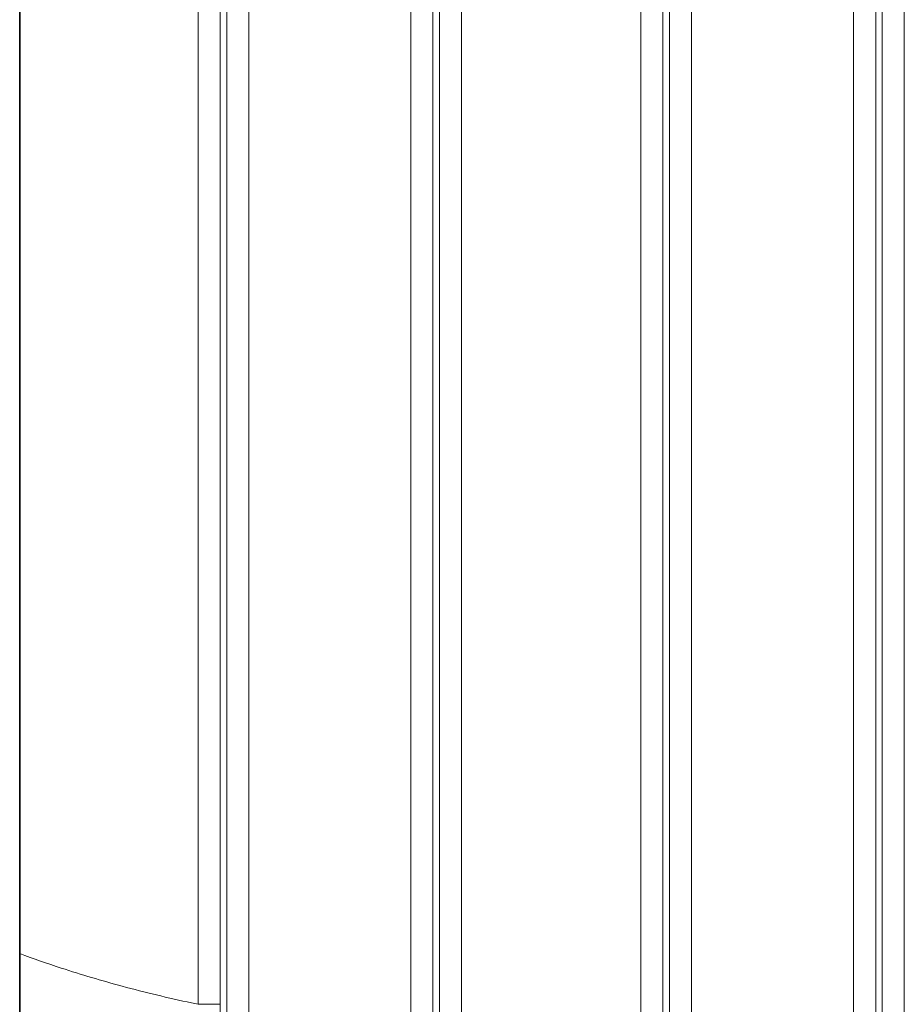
# Model space of a CAD drawing. Header units: millimetres. Extents: x 5 to 415, y 5 to 292.
# Tile 47 of 112: x 294 to 302, y 149 to 158. Entities that reach past the tile are written whole.
import ezdxf

# ---------------------------------------------------------------- set-up
doc = ezdxf.new("R2010")
doc.units = ezdxf.units.MM
doc.layers.add('Sichtbar (ISO)', color=7, linetype='Continuous', lineweight=35)
doc.layers.add('Sichtbar schmal (ISO)', color=7, linetype='Continuous', lineweight=18)

msp = doc.modelspace()

# ---------------------------------------------------------------- linework, layer by layer
at = {"layer": 'Sichtbar (ISO)'}
for p, q in [((294.21760382, 163.99784424), (294.21760382, 147.3471537)), ((294.21874497, 162.76228625), (294.21874488, 149.58269576)), ((294.21874496, 149.58269576), (294.21874496, 144.35870028))]:
    msp.add_line(p, q, dxfattribs=at)
at = {"layer": 'Sichtbar schmal (ISO)'}
for p, q in [((296.08742172, 147.92204033), (296.08742162, 164.42295988)), ((296.28714615, 164.42295356), (296.28714938, 147.92204439)), ((297.7503425, 164.42295356), (297.75034828, 147.92204439)), ((297.95006821, 164.42295768), (297.9500683, 147.92203819)), ((300.08742172, 147.92204033), (300.08742162, 164.42295988)), ((300.28714615, 164.42295356), (300.28714938, 147.92204439)), ((301.7503425, 164.42295356), (301.75034828, 147.92204439)), ((301.95006821, 164.42295768), (301.9500683, 147.92203819)), ((299.82895205, 148.71927341), (299.82895202, 163.62496043)), ((300.02867796, 148.71926659), (300.02867796, 163.62494654)), ((302.00881197, 148.69550754), (302.00881197, 163.64946318)), ((302.20853788, 163.64946235), (302.20853789, 148.69550977)), ((298.00881197, 148.80035081), (298.00881197, 163.54391677)), ((298.20853747, 163.54392807), (298.20853785, 148.80035769)), ((295.82895197, 149.12509103), (295.82895204, 163.21915858)), ((296.02867796, 149.12509249), (296.02867796, 163.21915858)), ((296.02867796, 149.12509249), (295.8289519, 149.12509249))]:
    msp.add_line(p, q, dxfattribs=at)
for points, knots in [([(295.82895175, 149.12509032), (295.8095258, 149.12918421), (295.79012942, 149.13331281), (295.77076306, 149.13747944), (295.55820021, 149.18321185), (295.34925254, 149.23352597), (295.14460261, 149.2886244), (294.95746367, 149.3390083), (294.77391847, 149.3933928), (294.59375359, 149.45216275), (294.46702134, 149.49350293), (294.34196169, 149.53701304), (294.21874487, 149.58269575)], [0.0000001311, 0.0000001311, 0.0000001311, 0.0000001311, 0.03439669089, 0.03439669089, 0.03439669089, 0.41192917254, 0.41192917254, 0.41192917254, 0.75715787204, 0.75715787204, 0.75715787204, 0.99999994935, 0.99999994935, 0.99999994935, 0.99999994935]), ([(296.17679133, 144.23683448), (296.17470605, 144.23968295), (296.17262271, 144.24282465), (296.17054175, 144.24628756), (296.16813767, 144.25028818), (296.16573675, 144.25471752), (296.16333986, 144.25962396), (296.1606085, 144.26521508), (296.15788236, 144.27142573), (296.15516317, 144.27833734), (296.15209919, 144.28612534), (296.14904403, 144.29480334), (296.14600095, 144.30450612), (296.14260364, 144.31533833), (296.13922138, 144.32744779), (296.13586044, 144.34105369), (296.13214083, 144.35611153), (296.12844732, 144.37300223), (296.12479217, 144.39207436), (296.1210393, 144.4116564), (296.11732687, 144.43353808), (296.11367417, 144.45814447), (296.11036467, 144.48043888), (296.10710421, 144.50497004), (296.10391192, 144.53205456), (296.10107361, 144.55613572), (296.09828919, 144.58223537), (296.09557462, 144.61053735), (296.09307956, 144.63655078), (296.0906435, 144.66442478), (296.08827934, 144.69424104), (296.08604385, 144.72243455), (296.08387265, 144.75236466), (296.08177554, 144.78402847), (296.07973498, 144.8148386), (296.07776457, 144.8472902), (296.07587117, 144.88130962), (296.07399101, 144.9150911), (296.07218679, 144.95041854), (296.07046217, 144.98715965), (296.06871391, 145.0244046), (296.06704745, 145.06310225), (296.06546319, 145.10307196), (296.06381465, 145.14466328), (296.0622551, 145.18763198), (296.0607814, 145.23175421), (296.05920992, 145.27880416), (296.05773605, 145.32716582), (296.05635273, 145.37657552), (296.0548436, 145.43047855), (296.05344222, 145.4856289), (296.05213704, 145.54172832), (296.05068723, 145.6040443), (296.04935612, 145.66753135), (296.04812717, 145.7318664), (296.04675056, 145.80393134), (296.04550213, 145.8770603), (296.04436049, 145.95092389), (296.04307743, 146.03393696), (296.04192924, 146.11787792), (296.0408905, 146.20243363), (296.03972148, 146.29759408), (296.03869107, 146.39353313), (296.03777062, 146.48996939), (296.03673759, 146.59819978), (296.03584306, 146.70705642), (296.03505637, 146.81629848), (296.03417788, 146.93828997), (296.03343387, 147.06076209), (296.03279338, 147.18351971), (296.03208045, 147.32016316), (296.03149578, 147.45716034), (296.03100907, 147.59436031), (296.03046919, 147.74654854), (296.03004984, 147.89898629), (296.02972202, 148.05156015), (296.0293591, 148.2204716), (296.02910835, 148.38954986), (296.02894246, 148.5587135), (296.0287574, 148.74742125), (296.02867795, 148.93623523), (296.02867796, 149.12509249)], [0, 0, 0, 0, 0.0182656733, 0.0182656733, 0.0182656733, 0.0393675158, 0.0393675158, 0.0393675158, 0.0634140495, 0.0634140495, 0.0634140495, 0.0905096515, 0.0905096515, 0.0905096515, 0.1207592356, 0.1207592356, 0.1207592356, 0.1542368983, 0.1542368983, 0.1542368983, 0.1886096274, 0.1886096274, 0.1886096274, 0.219752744, 0.219752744, 0.219752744, 0.2474424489, 0.2474424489, 0.2474424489, 0.2728931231, 0.2728931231, 0.2728931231, 0.2969586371, 0.2969586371, 0.2969586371, 0.3203753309, 0.3203753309, 0.3203753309, 0.3436282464, 0.3436282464, 0.3436282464, 0.3672000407, 0.3672000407, 0.3672000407, 0.3917281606, 0.3917281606, 0.3917281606, 0.4178838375, 0.4178838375, 0.4178838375, 0.4464181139, 0.4464181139, 0.4464181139, 0.4781143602, 0.4781143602, 0.4781143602, 0.5136189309, 0.5136189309, 0.5136189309, 0.5535214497, 0.5535214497, 0.5535214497, 0.5984284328, 0.5984284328, 0.5984284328, 0.6488275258, 0.6488275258, 0.6488275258, 0.7051085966, 0.7051085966, 0.7051085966, 0.7677559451, 0.7677559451, 0.7677559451, 0.8372471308, 0.8372471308, 0.8372471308, 0.9141794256, 0.9141794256, 0.9141794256, 1, 1, 1, 1])]:
    msp.add_open_spline(points, degree=3, knots=knots, dxfattribs=at)

doc.saveas('drawing.dxf')
